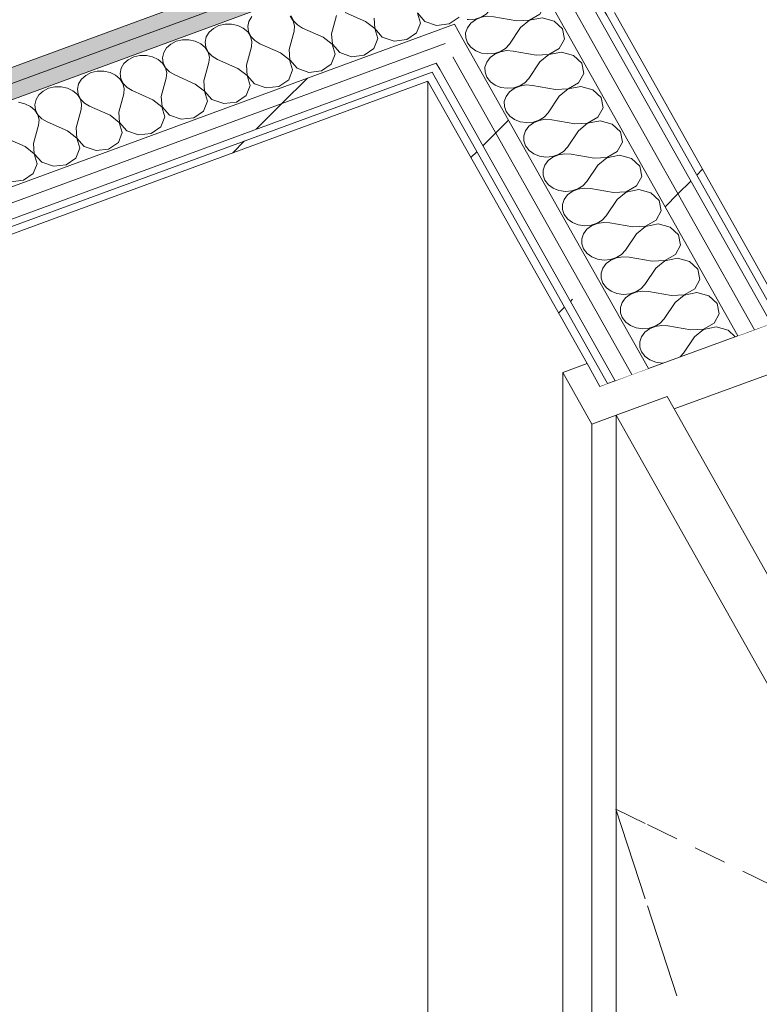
# Model space of a CAD drawing. Header units: millimetres. Extents: x -8337 to 19291, y 9509 to 21675.
# Tile 97 of 163: x 3949 to 4508, y 14497 to 15241. Entities that reach past the tile are written whole.
import ezdxf

# ---------------------------------------------------------------- set-up
doc = ezdxf.new("R2010")
doc.units = ezdxf.units.MM
doc.header["$MEASUREMENT"] = 0
doc.linetypes.add('Wipeout_Contour', pattern=[1000, 0, -1000])
doc.layers.add('Nuevo_08_E_Envans secs', color=7, linetype='Continuous')
doc.layers.add('Nuevo_Puertas Archicad', color=7, linetype='Continuous')
for name, color, linetype, lineweight in [('Nuevo_08_E_Envans secs_Pluma_Nº__1', 7, 'Continuous', 5), ('Nuevo_08_E_Envans secs_Pluma_Nº__47', 7, 'Continuous', 20), ('Nuevo_Puertas Archicad_Pluma_Nº__1', 7, 'Continuous', 5)]:
    doc.layers.add(name, color=color, linetype=linetype, lineweight=lineweight)
for name, color, linetype, lineweight, true_color in [('Nuevo_08_E_Envans secs_Pluma_Nº__102', 7, 'Continuous', 5, 0xcccccc), ('Nuevo_08_E_Envans secs_Pluma_Nº__171', 171, 'Continuous', 13, 0xaaaaff), ('Nuevo_08_E_Envans secs_Pluma_Nº__177', 7, 'Continuous', 15, 0xf7e046), ('Nuevo_08_E_Envans secs_Pluma_Nº__79', 7, 'Continuous', 5, 0xaaffd5), ('Nuevo_Puertas Archicad_Pluma_Nº__3', 7, 'Continuous', 5, 0xa4a4a4)]:
    doc.layers.add(name, color=color, linetype=linetype, lineweight=lineweight, true_color=true_color)
pattern_1 = [(45, (0, 0), (-183.8478, 183.8478), [195, -65]), (45, (7e-14, 183.85), (-183.8478, 183.8478), [195, -65])]

# ---------------------------------------------------------------- blocks, each defined once
blk = doc.blocks.new('*X123')
at = {"layer": 'Nuevo_08_E_Envans secs_Pluma_Nº__102', "color": 254, "linetype": 'Continuous', "lineweight": 5, "true_color": 0xcccccc}
for p, q in [((4210.16, 15239.83), (4194.63, 15246.66)), ((4251.55, 15238.63), (4249.24, 15246.2)), ((4249.37, 15246.25), (4254.95, 15239.88)), ((4121.9, 15239.9), (4121.06, 15236.02)), ((4124.03, 15243.44), (4121.9, 15239.9)), ((4155.42, 15240.24), (4153.18, 15243.74)), ((4153.74, 15243.94), (4155.55, 15240.29)), ((4156.39, 15236.38), (4155.42, 15240.24)), ((4155.55, 15240.29), (4158.53, 15237.17)), ((4184.41, 15230.36), (4188.2, 15244.29)), ((4217.05, 15234.37), (4210.16, 15239.83)), ((4216.6, 15242.2), (4217.18, 15234.42)), ((4248.57, 15231.22), (4251.55, 15238.63)), ((4254.95, 15239.88), (4263.84, 15236.83)), ((4273.4, 15238), (4280.76, 15243.05)), ((4091.84, 15231.61), (4089.71, 15228.07)), ((4095.09, 15234.54), (4091.84, 15231.61)), ((4099.21, 15236.65), (4095.09, 15234.54)), ((4103.89, 15237.78), (4099.21, 15236.65)), ((4108.76, 15237.83), (4103.89, 15237.78)), ((4113.47, 15236.8), (4108.76, 15237.83)), ((4117.66, 15234.77), (4113.47, 15236.8)), ((4120.99, 15231.9), (4117.66, 15234.77)), ((4123.23, 15228.41), (4120.99, 15231.9)), ((4121.06, 15236.02), (4121.55, 15232.11)), ((4121.55, 15232.11), (4123.36, 15228.46)), ((4152.22, 15218.53), (4156.01, 15232.46)), ((4156.01, 15232.46), (4156.39, 15236.38)), ((4158.53, 15237.17), (4162.45, 15234.83)), ((4177.97, 15228), (4162.45, 15234.83)), ((4219.36, 15226.8), (4217.05, 15234.37)), ((4217.18, 15234.42), (4222.76, 15228.05)), ((4241.21, 15226.17), (4248.57, 15231.22)), ((4263.84, 15236.83), (4273.4, 15238)), ((4067.02, 15224.82), (4062.9, 15222.71)), ((4071.7, 15225.95), (4067.02, 15224.82)), ((4076.58, 15226), (4071.7, 15225.95)), ((4081.29, 15224.97), (4076.58, 15226)), ((4085.47, 15222.94), (4081.29, 15224.97)), ((4089.71, 15228.07), (4088.87, 15224.19)), ((4088.87, 15224.19), (4089.37, 15220.28)), ((4124.2, 15224.55), (4123.23, 15228.41)), ((4123.36, 15228.46), (4126.34, 15225.34)), ((4123.82, 15220.63), (4124.2, 15224.55)), ((4126.34, 15225.34), (4130.26, 15223)), ((4184.86, 15222.54), (4177.97, 15228)), ((4184.41, 15230.36), (4184.99, 15222.59)), ((4216.38, 15219.39), (4219.36, 15226.8)), ((4222.76, 15228.05), (4231.65, 15225)), ((4231.65, 15225), (4241.21, 15226.17)), ((4057.52, 15216.24), (4056.68, 15212.36)), ((4059.65, 15219.78), (4057.52, 15216.24)), ((4062.9, 15222.71), (4059.65, 15219.78)), ((4088.8, 15220.07), (4085.47, 15222.94)), ((4091.04, 15216.58), (4088.8, 15220.07)), ((4089.37, 15220.28), (4091.17, 15216.63)), ((4092.01, 15212.72), (4091.04, 15216.58)), ((4091.17, 15216.63), (4094.15, 15213.51)), ((4120.03, 15206.7), (4123.82, 15220.63)), ((4145.78, 15216.17), (4130.26, 15223)), ((4152.68, 15210.71), (4145.78, 15216.17)), ((4152.22, 15218.53), (4152.81, 15210.76)), ((4187.17, 15214.97), (4184.86, 15222.54)), ((4184.99, 15222.59), (4190.57, 15216.22)), ((4190.57, 15216.22), (4199.46, 15213.17)), ((4209.02, 15214.34), (4216.38, 15219.39)), ((4030.71, 15210.88), (4027.46, 15207.95)), ((4034.83, 15212.99), (4030.71, 15210.88)), ((4039.51, 15214.12), (4034.83, 15212.99)), ((4044.39, 15214.17), (4039.51, 15214.12)), ((4049.1, 15213.14), (4044.39, 15214.17)), ((4053.28, 15211.11), (4049.1, 15213.14)), ((4056.62, 15208.24), (4053.28, 15211.11)), ((4056.68, 15212.36), (4057.18, 15208.45)), ((4087.84, 15194.87), (4091.63, 15208.8)), ((4091.63, 15208.8), (4092.01, 15212.72)), ((4094.15, 15213.51), (4098.07, 15211.17)), ((4113.59, 15204.34), (4098.07, 15211.17)), ((4154.98, 15203.14), (4152.68, 15210.71)), ((4152.81, 15210.76), (4158.38, 15204.39)), ((4184.19, 15207.56), (4187.17, 15214.97)), ((4199.46, 15213.17), (4209.02, 15214.34)), ((4007.32, 15202.28), (4002.64, 15201.16)), ((4012.2, 15202.33), (4007.32, 15202.28)), ((4016.91, 15201.31), (4012.2, 15202.33)), ((4021.09, 15199.28), (4016.91, 15201.31)), ((4025.34, 15204.41), (4024.49, 15200.53)), ((4027.46, 15207.95), (4025.34, 15204.41)), ((4058.85, 15204.75), (4056.62, 15208.24)), ((4057.18, 15208.45), (4058.98, 15204.79)), ((4059.82, 15200.89), (4058.85, 15204.75)), ((4058.98, 15204.79), (4061.96, 15201.68)), ((4061.96, 15201.68), (4065.88, 15199.33)), ((4120.49, 15198.88), (4113.59, 15204.34)), ((4120.03, 15206.7), (4120.62, 15198.92)), ((4152.01, 15195.73), (4154.98, 15203.14)), ((4158.38, 15204.39), (4167.27, 15201.34)), ((4167.27, 15201.34), (4176.83, 15202.51)), ((4176.83, 15202.51), (4184.19, 15207.56)), ((3995.27, 15196.11), (3993.15, 15192.57)), ((3998.52, 15199.05), (3995.27, 15196.11)), ((4002.64, 15201.16), (3998.52, 15199.05)), ((4024.43, 15196.41), (4021.09, 15199.28)), ((4026.66, 15192.92), (4024.43, 15196.41)), ((4024.49, 15200.53), (4024.99, 15196.62)), ((4024.99, 15196.62), (4026.79, 15192.96)), ((4055.65, 15183.04), (4059.44, 15196.97)), ((4059.44, 15196.97), (4059.82, 15200.89)), ((4081.4, 15192.51), (4065.88, 15199.33)), ((4087.84, 15194.87), (4088.43, 15187.09)), ((4122.79, 15191.31), (4120.49, 15198.88)), ((4120.62, 15198.92), (4126.19, 15192.56)), ((4144.64, 15190.68), (4152.01, 15195.73)), ((3966.33, 15187.22), (3963.09, 15184.28)), ((3970.45, 15189.33), (3966.33, 15187.22)), ((3975.13, 15190.45), (3970.45, 15189.33)), ((3980.01, 15190.5), (3975.13, 15190.45)), ((3984.72, 15189.48), (3980.01, 15190.5)), ((3988.9, 15187.45), (3984.72, 15189.48)), ((3992.24, 15184.58), (3988.9, 15187.45)), ((3993.15, 15192.57), (3992.3, 15188.7)), ((3992.3, 15188.7), (3992.8, 15184.79)), ((4027.63, 15189.06), (4026.66, 15192.92)), ((4026.79, 15192.96), (4029.77, 15189.85)), ((4027.25, 15185.14), (4027.63, 15189.06)), ((4029.77, 15189.85), (4033.69, 15187.5)), ((4049.21, 15180.67), (4033.69, 15187.5)), ((4088.3, 15187.05), (4081.4, 15192.51)), ((4090.6, 15179.48), (4088.3, 15187.05)), ((4088.43, 15187.09), (4094, 15180.73)), ((4119.82, 15183.89), (4122.79, 15191.31)), ((4126.19, 15192.56), (4135.08, 15189.51)), ((4135.08, 15189.51), (4144.64, 15190.68)), ((3960.96, 15180.74), (3960.11, 15176.87)), ((3963.09, 15184.28), (3960.96, 15180.74)), ((3994.47, 15181.08), (3992.24, 15184.58)), ((3992.8, 15184.79), (3994.6, 15181.13)), ((3995.44, 15177.23), (3994.47, 15181.08)), ((3994.6, 15181.13), (3997.58, 15178.02)), ((4023.46, 15171.21), (4027.25, 15185.14)), ((4056.11, 15175.21), (4049.21, 15180.67)), ((4055.65, 15183.04), (4056.24, 15175.26)), ((4087.63, 15172.06), (4090.6, 15179.48)), ((4094, 15180.73), (4102.89, 15177.67)), ((4102.89, 15177.67), (4112.45, 15178.85)), ((4112.45, 15178.85), (4119.82, 15183.89)), ((3952.53, 15177.65), (3947.82, 15178.67)), ((3956.71, 15175.62), (3952.53, 15177.65)), ((3960.05, 15172.75), (3956.71, 15175.62)), ((3962.28, 15169.25), (3960.05, 15172.75)), ((3960.11, 15176.87), (3960.61, 15172.96)), ((3960.61, 15172.96), (3962.41, 15169.3)), ((3991.27, 15159.38), (3995.06, 15173.31)), ((3995.06, 15173.31), (3995.44, 15177.23)), ((3997.58, 15178.02), (4001.5, 15175.67)), ((4017.02, 15168.84), (4001.5, 15175.67)), ((4058.41, 15167.65), (4056.11, 15175.21)), ((4056.24, 15175.26), (4061.81, 15168.9)), ((4080.26, 15167.02), (4087.63, 15172.06)), ((3963.25, 15165.4), (3962.28, 15169.25)), ((3962.41, 15169.3), (3965.39, 15166.18)), ((3962.87, 15161.48), (3963.25, 15165.4)), ((3965.39, 15166.18), (3969.31, 15163.84)), ((4023.92, 15163.38), (4017.02, 15168.84)), ((4023.46, 15171.21), (4024.05, 15163.43)), ((4055.44, 15160.23), (4058.41, 15167.65)), ((4061.81, 15168.9), (4070.7, 15165.84)), ((4070.7, 15165.84), (4080.26, 15167.02)), ((3959.08, 15147.55), (3962.87, 15161.48)), ((3984.83, 15157.01), (3969.31, 15163.84)), ((3991.73, 15151.55), (3984.83, 15157.01)), ((3991.27, 15159.38), (3991.86, 15151.6)), ((4026.22, 15155.82), (4023.92, 15163.38)), ((4024.05, 15163.43), (4029.62, 15157.07)), ((4029.62, 15157.07), (4038.51, 15154.01)), ((4048.07, 15155.18), (4055.44, 15160.23)), ((3952.65, 15145.18), (3937.12, 15152.01)), ((3994.03, 15143.99), (3991.73, 15151.55)), ((3991.86, 15151.6), (3997.43, 15145.23)), ((4023.25, 15148.4), (4026.22, 15155.82)), ((4038.51, 15154.01), (4048.07, 15155.18)), ((3959.54, 15139.72), (3952.65, 15145.18)), ((3959.08, 15147.55), (3959.67, 15139.77)), ((3991.06, 15136.57), (3994.03, 15143.99)), ((3997.43, 15145.23), (4006.33, 15142.18)), ((4006.33, 15142.18), (4015.88, 15143.35)), ((4015.88, 15143.35), (4023.25, 15148.4)), ((3961.85, 15132.15), (3959.54, 15139.72)), ((3959.67, 15139.77), (3965.24, 15133.4)), ((3983.69, 15131.52), (3991.06, 15136.57)), ((3958.87, 15124.74), (3961.85, 15132.15)), ((3965.24, 15133.4), (3974.14, 15130.35)), ((3974.14, 15130.35), (3983.69, 15131.52)), ((3941.95, 15118.52), (3951.5, 15119.69)), ((3951.5, 15119.69), (3958.87, 15124.74))]:
    blk.add_line(p, q, dxfattribs=at)
blk = doc.blocks.new('Elem Sección_103_1')
at = {"layer": 'Nuevo_08_E_Envans secs_Pluma_Nº__79', "linetype": 'Continuous', "lineweight": 5, "true_color": 0xaaffd5}
for points in [[(3075.02, 14886.23), (3080.74, 14876.11), (4228.26, 15297.88), (4222.56, 15308)], [(3080.74, 14876.11), (3086.47, 14865.99), (4246.52, 15292.37), (4240.82, 15302.49), (4228.26, 15297.88)]]:
    blk.add_hatch(color=121, dxfattribs=at).paths.add_polyline_path(points)
at = {"layer": 'Nuevo_08_E_Envans secs', "lineweight": 0}
blk.add_blockref('*X123', (0, 0), dxfattribs=at)
at = {"color": 254, "linetype": 'Wipeout_Contour', "lineweight": 0, "ltscale": 61859.044066}
blk.add_wipeout([(4270.37, 15223.1), (3122.99, 14801.39), (3128.71, 14791.27), (4276.07, 15212.98)], dxfattribs=at).dxf.layer = 'Nuevo_08_E_Envans secs'
at = {"layer": 'Nuevo_08_E_Envans secs_Pluma_Nº__177', "linetype": 'Continuous', "lineweight": 15, "true_color": 0xf7e046}
h = blk.add_hatch(dxfattribs=at)
h.set_pattern_fill('Panellat_HPL_0001', color=53, style=0, pattern_type=2)
h.set_pattern_definition(pattern_1)
h.paths.add_polyline_path([(4270.37, 15223.1), (3122.99, 14801.39), (3128.71, 14791.27), (4276.07, 15212.98)])
at = {"color": 254, "linetype": 'Wipeout_Contour', "lineweight": 0, "ltscale": 77719.607771}
blk.add_wipeout([(4277.22, 15237.84), (3117.27, 14811.51), (3122.99, 14801.39), (4270.37, 15223.1), (4282.92, 15227.72)], dxfattribs=at).dxf.layer = 'Nuevo_08_E_Envans secs'
at = {"layer": 'Nuevo_08_E_Envans secs_Pluma_Nº__177', "linetype": 'Continuous', "lineweight": 15, "true_color": 0xf7e046}
h = blk.add_hatch(dxfattribs=at)
h.set_pattern_fill('Panellat_HPL_0001', color=53, style=0, pattern_type=2)
h.set_pattern_definition(pattern_1)
h.paths.add_polyline_path([(4277.22, 15237.84), (3117.27, 14811.51), (3122.99, 14801.39), (4270.37, 15223.1), (4282.92, 15227.72)])
at = {"color": 254, "linetype": 'Wipeout_Contour', "lineweight": 0, "ltscale": 61795.784523}
blk.add_wipeout([(4262.99, 15196.88), (4260.36, 15201.56), (3131.35, 14786.6), (3133.99, 14781.93)], dxfattribs=at).dxf.layer = 'Nuevo_08_E_Envans secs'
at = {"layer": 'Nuevo_08_E_Envans secs_Pluma_Nº__171', "linetype": 'Continuous', "lineweight": 13, "true_color": 0xaaaaff}
h = blk.add_hatch(dxfattribs=at)
h.set_pattern_fill('Panellat_HPL_0001', color=161, style=0, pattern_type=2)
h.set_pattern_definition(pattern_1)
h.paths.add_polyline_path([(4262.99, 15196.88), (4260.36, 15201.56), (3131.35, 14786.6), (3133.99, 14781.93)])
at = {"layer": 'Nuevo_08_E_Envans secs_Pluma_Nº__1', "color": 7, "linetype": 'Continuous', "lineweight": 5}
for p, q in [((4210.01, 15303.39), (3075.02, 14886.23)), ((4228.26, 15297.88), (3080.74, 14876.11)), ((4246.52, 15292.37), (3086.47, 14865.99)), ((4277.22, 15237.84), (3117.27, 14811.51)), ((4270.37, 15223.1), (3122.99, 14801.39)), ((4263.52, 15208.36), (3128.71, 14791.27)), ((4260.36, 15201.56), (3131.35, 14786.6)), ((4257.19, 15194.76), (3133.99, 14781.93))]:
    blk.add_line(p, q, dxfattribs=at)
blk = doc.blocks.new('Elem Sección_165_1')
at = {"layer": 'Nuevo_Puertas Archicad_Pluma_Nº__1', "color": 7, "linetype": 'Continuous', "lineweight": 5}
for p, q in [((4377.52, 14981.08), (4359.16, 14974.35)), ((4545.8, 14984.44), (4443.37, 14946.93)), ((4359.16, 14974.35), (4359.16, 14201.05)), ((4359.16, 14974.35), (4381.09, 14935.41)), ((4399.45, 14168.83), (4399.45, 14942.13)), ((4399.45, 14942.13), (4769.65, 14284.73)), ((4381.09, 14162.11), (4381.09, 14935.41))]:
    blk.add_line(p, q, dxfattribs=at)
at = {"layer": 'Nuevo_Puertas Archicad_Pluma_Nº__1', "color": 7, "linetype": 'Continuous', "lineweight": 5, "flags": 128}
for points in [[(4528.25, 15015.59), (4522.46, 15013.47), (4516.66, 15011.35), (4504.1, 15006.75), (4491.53, 15002.15), (4423.89, 14977.38), (4411.33, 14972.78), (4398.77, 14968.19), (4392.97, 14966.06), (4387.17, 14963.94)], [(4438.1, 14956.28), (4399.45, 14942.13), (4381.09, 14935.41)], [(4438.1, 14956.28), (4443.37, 14946.93), (4803.04, 14308.23), (4808.3, 14298.88)]]:
    blk.add_lwpolyline(points, dxfattribs=at)
at = {"layer": 'Nuevo_Puertas Archicad_Pluma_Nº__3', "color": 253, "linetype": 'Continuous', "lineweight": 5, "true_color": 0xa4a4a4}
for p, q in [((4421.52, 14576.42), (4399.35, 14644.3)), ((4421.52, 14633.46), (4399.35, 14644.3)), ((4445.42, 14621.78), (4423.26, 14632.61)), ((4481.43, 14604.17), (4459.27, 14615)), ((4517.45, 14586.56), (4495.29, 14597.4)), ((4445.42, 14503.21), (4423.26, 14571.09))]:
    blk.add_line(p, q, dxfattribs=at)
blk = doc.blocks.new('*X220')
at = {"layer": 'Nuevo_08_E_Envans secs_Pluma_Nº__102', "color": 254, "linetype": 'Continuous', "lineweight": 5, "true_color": 0xcccccc}
for p, q in [((4344.31, 15260.14), (4342.52, 15261.84)), ((4345.75, 15252.43), (4344.31, 15260.14)), ((4301.28, 15245.43), (4303.04, 15247.33)), ((4341.95, 15245.27), (4345.75, 15252.43)), ((4286.79, 15241.36), (4288.02, 15241.18)), ((4289.57, 15238.44), (4287.05, 15235.07)), ((4288.02, 15241.18), (4292.88, 15241.58)), ((4293.13, 15241.13), (4289.57, 15238.44)), ((4292.88, 15241.58), (4297.41, 15243.03)), ((4297.47, 15242.93), (4293.13, 15241.13)), ((4297.41, 15243.03), (4301.28, 15245.43)), ((4302.26, 15243.7), (4297.47, 15242.93)), ((4307.12, 15243.39), (4302.26, 15243.7)), ((4324.39, 15240.32), (4307.12, 15243.39)), ((4324.39, 15240.32), (4334.04, 15240.78)), ((4334.1, 15240.68), (4327.32, 15235.13)), ((4334.04, 15240.78), (4341.95, 15245.27)), ((4343.49, 15242.53), (4334.1, 15240.68)), ((4352.68, 15240.12), (4343.49, 15242.53)), ((4358.93, 15234.17), (4352.68, 15240.12)), ((4287.05, 15235.07), (4285.76, 15231.28)), ((4285.76, 15231.28), (4285.82, 15227.34)), ((4327.32, 15235.13), (4318.82, 15222.62)), ((4360.37, 15226.47), (4358.93, 15234.17)), ((4285.82, 15227.34), (4287.2, 15223.57)), ((4287.2, 15223.57), (4289.81, 15220.25)), ((4356.57, 15219.3), (4360.37, 15226.47)), ((4289.81, 15220.25), (4293.45, 15217.63)), ((4293.45, 15217.63), (4297.84, 15215.91)), ((4307.5, 15215.62), (4312.03, 15217.07)), ((4312.09, 15216.96), (4307.75, 15215.16)), ((4312.03, 15217.07), (4315.91, 15219.46)), ((4316.88, 15217.74), (4312.09, 15216.96)), ((4315.91, 15219.46), (4318.82, 15222.62)), ((4321.74, 15217.43), (4316.88, 15217.74)), ((4339.01, 15214.35), (4321.74, 15217.43)), ((4348.66, 15214.82), (4356.57, 15219.3)), ((4358.11, 15216.56), (4348.72, 15214.71)), ((4367.31, 15214.15), (4358.11, 15216.56)), ((4297.84, 15215.91), (4302.64, 15215.22)), ((4301.67, 15209.11), (4300.38, 15205.31)), ((4304.19, 15212.48), (4301.67, 15209.11)), ((4302.64, 15215.22), (4307.5, 15215.62)), ((4307.75, 15215.16), (4304.19, 15212.48)), ((4341.94, 15209.16), (4333.44, 15196.66)), ((4339.01, 15214.35), (4348.66, 15214.82)), ((4348.72, 15214.71), (4341.94, 15209.16)), ((4373.55, 15208.21), (4367.31, 15214.15)), ((4300.38, 15205.31), (4300.44, 15201.38)), ((4300.44, 15201.38), (4301.82, 15197.61)), ((4374.99, 15200.5), (4373.55, 15208.21)), ((4301.82, 15197.61), (4304.43, 15194.28)), ((4304.43, 15194.28), (4308.07, 15191.66)), ((4330.53, 15193.5), (4333.44, 15196.66)), ((4371.19, 15193.34), (4374.99, 15200.5)), ((4308.07, 15191.66), (4312.46, 15189.94)), ((4312.46, 15189.94), (4317.26, 15189.25)), ((4318.81, 15186.51), (4316.29, 15183.14)), ((4317.26, 15189.25), (4322.12, 15189.65)), ((4322.37, 15189.2), (4318.81, 15186.51)), ((4322.12, 15189.65), (4326.65, 15191.1)), ((4326.71, 15191), (4322.37, 15189.2)), ((4326.65, 15191.1), (4330.53, 15193.5)), ((4331.5, 15191.77), (4326.71, 15191)), ((4336.36, 15191.46), (4331.5, 15191.77)), ((4353.63, 15188.39), (4336.36, 15191.46)), ((4353.63, 15188.39), (4363.28, 15188.85)), ((4363.34, 15188.75), (4356.56, 15183.2)), ((4363.28, 15188.85), (4371.19, 15193.34)), ((4372.73, 15190.6), (4363.34, 15188.75)), ((4381.93, 15188.19), (4372.73, 15190.6)), ((4388.17, 15182.25), (4381.93, 15188.19)), ((4316.29, 15183.14), (4315, 15179.35)), ((4315, 15179.35), (4315.06, 15175.41)), ((4356.56, 15183.2), (4348.06, 15170.69)), ((4389.61, 15174.54), (4388.17, 15182.25)), ((4315.06, 15175.41), (4316.44, 15171.64)), ((4316.44, 15171.64), (4319.05, 15168.32)), ((4385.81, 15167.38), (4389.61, 15174.54)), ((4319.05, 15168.32), (4322.69, 15165.7)), ((4322.69, 15165.7), (4327.08, 15163.98)), ((4327.08, 15163.98), (4331.88, 15163.29)), ((4336.74, 15163.69), (4341.27, 15165.14)), ((4341.33, 15165.03), (4336.99, 15163.24)), ((4341.27, 15165.14), (4345.15, 15167.53)), ((4346.12, 15165.81), (4341.33, 15165.03)), ((4345.15, 15167.53), (4348.06, 15170.69)), ((4350.98, 15165.5), (4346.12, 15165.81)), ((4368.25, 15162.43), (4350.98, 15165.5)), ((4377.9, 15162.89), (4385.81, 15167.38)), ((4387.35, 15164.63), (4377.96, 15162.79)), ((4396.55, 15162.23), (4387.35, 15164.63)), ((4330.91, 15157.18), (4329.63, 15153.38)), ((4333.43, 15160.55), (4330.91, 15157.18)), ((4331.88, 15163.29), (4336.74, 15163.69)), ((4336.99, 15163.24), (4333.43, 15160.55)), ((4371.18, 15157.23), (4362.68, 15144.73)), ((4368.25, 15162.43), (4377.9, 15162.89)), ((4377.96, 15162.79), (4371.18, 15157.23)), ((4402.8, 15156.28), (4396.55, 15162.23)), ((4329.63, 15153.38), (4329.68, 15149.45)), ((4329.68, 15149.45), (4331.06, 15145.68)), ((4404.23, 15148.58), (4402.8, 15156.28)), ((4331.06, 15145.68), (4333.67, 15142.36)), ((4333.67, 15142.36), (4337.31, 15139.73)), ((4359.77, 15141.57), (4362.68, 15144.73)), ((4400.43, 15141.41), (4404.23, 15148.58)), ((4337.31, 15139.73), (4341.7, 15138.01)), ((4341.7, 15138.01), (4346.5, 15137.33)), ((4348.05, 15134.59), (4345.53, 15131.22)), ((4346.5, 15137.33), (4351.36, 15137.72)), ((4351.61, 15137.27), (4348.05, 15134.59)), ((4351.36, 15137.72), (4355.9, 15139.18)), ((4355.95, 15139.07), (4351.61, 15137.27)), ((4355.9, 15139.18), (4359.77, 15141.57)), ((4360.74, 15139.84), (4355.95, 15139.07)), ((4365.6, 15139.53), (4360.74, 15139.84)), ((4382.87, 15136.46), (4365.6, 15139.53)), ((4382.87, 15136.46), (4392.52, 15136.93)), ((4392.58, 15136.82), (4385.8, 15131.27)), ((4392.52, 15136.93), (4400.43, 15141.41)), ((4401.97, 15138.67), (4392.58, 15136.82)), ((4411.17, 15136.26), (4401.97, 15138.67)), ((4417.42, 15130.32), (4411.17, 15136.26)), ((4345.53, 15131.22), (4344.25, 15127.42)), ((4344.25, 15127.42), (4344.3, 15123.49)), ((4385.8, 15131.27), (4377.3, 15118.76)), ((4418.85, 15122.61), (4417.42, 15130.32)), ((4344.3, 15123.49), (4345.68, 15119.72)), ((4345.68, 15119.72), (4348.29, 15116.39)), ((4415.05, 15115.45), (4418.85, 15122.61)), ((4348.29, 15116.39), (4351.93, 15113.77)), ((4351.93, 15113.77), (4356.32, 15112.05)), ((4356.32, 15112.05), (4361.13, 15111.36)), ((4365.98, 15111.76), (4370.52, 15113.21)), ((4370.58, 15113.11), (4366.23, 15111.31)), ((4370.52, 15113.21), (4374.39, 15115.61)), ((4375.36, 15113.88), (4370.58, 15113.11)), ((4374.39, 15115.61), (4377.3, 15118.76)), ((4380.22, 15113.57), (4375.36, 15113.88)), ((4397.5, 15110.5), (4380.22, 15113.57)), ((4407.14, 15110.96), (4415.05, 15115.45)), ((4416.59, 15112.71), (4407.2, 15110.86)), ((4425.79, 15110.3), (4416.59, 15112.71)), ((4360.15, 15105.25), (4358.87, 15101.46)), ((4362.67, 15108.62), (4360.15, 15105.25)), ((4361.13, 15111.36), (4365.98, 15111.76)), ((4366.23, 15111.31), (4362.67, 15108.62)), ((4400.42, 15105.31), (4391.92, 15092.8)), ((4397.5, 15110.5), (4407.14, 15110.96)), ((4407.2, 15110.86), (4400.42, 15105.31)), ((4432.04, 15104.35), (4425.79, 15110.3)), ((4358.87, 15101.46), (4358.92, 15097.52)), ((4358.92, 15097.52), (4360.3, 15093.75)), ((4433.47, 15096.65), (4432.04, 15104.35)), ((4360.3, 15093.75), (4362.92, 15090.43)), ((4362.92, 15090.43), (4366.55, 15087.81)), ((4385.14, 15087.25), (4389.01, 15089.64)), ((4389.01, 15089.64), (4391.92, 15092.8)), ((4429.67, 15089.48), (4433.47, 15096.65)), ((4366.55, 15087.81), (4370.94, 15086.09)), ((4370.94, 15086.09), (4375.75, 15085.4)), ((4377.29, 15082.66), (4374.77, 15079.29)), ((4375.75, 15085.4), (4380.6, 15085.8)), ((4380.86, 15085.34), (4377.29, 15082.66)), ((4380.6, 15085.8), (4385.14, 15087.25)), ((4385.2, 15087.14), (4380.86, 15085.34)), ((4389.98, 15087.92), (4385.2, 15087.14)), ((4394.85, 15087.61), (4389.98, 15087.92)), ((4412.12, 15084.54), (4394.85, 15087.61)), ((4412.12, 15084.54), (4421.77, 15085)), ((4421.82, 15084.89), (4415.04, 15079.34)), ((4421.77, 15085), (4429.67, 15089.48)), ((4431.22, 15086.74), (4421.82, 15084.89)), ((4440.41, 15084.34), (4431.22, 15086.74)), ((4446.66, 15078.39), (4440.41, 15084.34)), ((4374.77, 15079.29), (4373.49, 15075.49)), ((4373.49, 15075.49), (4373.54, 15071.56)), ((4415.04, 15079.34), (4406.54, 15066.84)), ((4448.09, 15070.69), (4446.66, 15078.39)), ((4373.54, 15071.56), (4374.93, 15067.79)), ((4374.93, 15067.79), (4377.54, 15064.46)), ((4444.29, 15063.52), (4448.09, 15070.69)), ((4377.54, 15064.46), (4381.17, 15061.84)), ((4381.17, 15061.84), (4385.56, 15060.12)), ((4385.56, 15060.12), (4390.37, 15059.44)), ((4390.37, 15059.44), (4395.22, 15059.83)), ((4395.22, 15059.83), (4399.76, 15061.28)), ((4399.82, 15061.18), (4395.48, 15059.38)), ((4399.76, 15061.28), (4403.63, 15063.68)), ((4404.6, 15061.95), (4399.82, 15061.18)), ((4403.63, 15063.68), (4406.54, 15066.84)), ((4409.47, 15061.64), (4404.6, 15061.95)), ((4426.74, 15058.57), (4409.47, 15061.64)), ((4436.39, 15059.04), (4444.29, 15063.52)), ((4445.84, 15060.78), (4436.45, 15058.93)), ((4455.03, 15058.37), (4445.84, 15060.78)), ((4389.39, 15053.33), (4388.11, 15049.53)), ((4391.91, 15056.69), (4389.39, 15053.33)), ((4395.48, 15059.38), (4391.91, 15056.69)), ((4429.66, 15053.38), (4421.16, 15040.87)), ((4426.74, 15058.57), (4436.39, 15059.04)), ((4436.45, 15058.93), (4429.66, 15053.38)), ((4461.28, 15052.43), (4455.03, 15058.37)), ((4462.72, 15044.72), (4461.28, 15052.43)), ((4388.11, 15049.53), (4388.16, 15045.6)), ((4388.16, 15045.6), (4389.55, 15041.82)), ((4389.55, 15041.82), (4392.16, 15038.5)), ((4392.16, 15038.5), (4395.79, 15035.88)), ((4414.38, 15035.32), (4418.25, 15037.72)), ((4418.25, 15037.72), (4421.16, 15040.87)), ((4451.01, 15033.07), (4458.91, 15037.56)), ((4458.91, 15037.56), (4462.72, 15044.72)), ((4395.79, 15035.88), (4400.18, 15034.16)), ((4400.18, 15034.16), (4404.99, 15033.47)), ((4406.53, 15030.73), (4404.01, 15027.36)), ((4404.99, 15033.47), (4409.84, 15033.87)), ((4410.1, 15033.42), (4406.53, 15030.73)), ((4409.84, 15033.87), (4414.38, 15035.32)), ((4414.44, 15035.22), (4410.1, 15033.42)), ((4419.22, 15035.99), (4414.44, 15035.22)), ((4424.09, 15035.68), (4419.22, 15035.99)), ((4441.36, 15032.61), (4424.09, 15035.68)), ((4441.36, 15032.61), (4451.01, 15033.07)), ((4451.07, 15032.97), (4444.28, 15027.41)), ((4460.46, 15034.82), (4451.07, 15032.97)), ((4469.65, 15032.41), (4460.46, 15034.82)), ((4475.9, 15026.46), (4469.65, 15032.41)), ((4404.01, 15027.36), (4402.73, 15023.57)), ((4402.73, 15023.57), (4402.78, 15019.63)), ((4444.28, 15027.41), (4435.78, 15014.91)), ((4477.34, 15018.76), (4475.9, 15026.46)), ((4402.78, 15019.63), (4404.17, 15015.86)), ((4404.17, 15015.86), (4406.78, 15012.54)), ((4473.53, 15011.59), (4477.34, 15018.76)), ((4406.78, 15012.54), (4410.42, 15009.92)), ((4410.42, 15009.92), (4414.8, 15008.2)), ((4414.8, 15008.2), (4419.61, 15007.51)), ((4419.61, 15007.51), (4424.46, 15007.91)), ((4424.46, 15007.91), (4429, 15009.36)), ((4429.06, 15009.25), (4424.72, 15007.45)), ((4429, 15009.36), (4432.87, 15011.75)), ((4433.84, 15010.03), (4429.06, 15009.25)), ((4432.87, 15011.75), (4435.78, 15014.91)), ((4438.71, 15009.72), (4433.84, 15010.03)), ((4455.98, 15006.64), (4438.71, 15009.72)), ((4465.63, 15007.11), (4473.53, 15011.59)), ((4475.08, 15008.85), (4465.69, 15007)), ((4484.27, 15006.44), (4475.08, 15008.85)), ((4418.63, 15001.4), (4417.35, 14997.6)), ((4421.15, 15004.77), (4418.63, 15001.4)), ((4424.72, 15007.45), (4421.15, 15004.77)), ((4458.9, 15001.45), (4450.4, 14988.94)), ((4455.98, 15006.64), (4465.63, 15007.11)), ((4465.69, 15007), (4458.9, 15001.45)), ((4489.55, 15001.42), (4484.27, 15006.44)), ((4417.35, 14997.6), (4417.4, 14993.67)), ((4417.4, 14993.67), (4418.79, 14989.9)), ((4418.79, 14989.9), (4421.4, 14986.57)), ((4421.4, 14986.57), (4425.04, 14983.95)), ((4447.82, 14986.14), (4450.4, 14988.94)), ((4425.04, 14983.95), (4429.42, 14982.23)), ((4429.42, 14982.23), (4434.23, 14981.54)), ((4434.23, 14981.54), (4435.55, 14981.65))]:
    blk.add_line(p, q, dxfattribs=at)
blk = doc.blocks.new('Elem Sección_166_1')
at = {"layer": 'Nuevo_08_E_Envans secs', "lineweight": 0}
blk.add_blockref('*X220', (0, 0), dxfattribs=at)
at = {"color": 254, "linetype": 'Wipeout_Contour', "lineweight": 0, "ltscale": 63096.244383}
blk.add_wipeout([(4392.39, 15244.45), (4522.46, 15013.47), (4528.25, 15015.59), (4398.18, 15246.57)], dxfattribs=at).dxf.layer = 'Nuevo_08_E_Envans secs'
at = {"layer": 'Nuevo_08_E_Envans secs_Pluma_Nº__171', "linetype": 'Continuous', "lineweight": 13, "true_color": 0xaaaaff}
h = blk.add_hatch(dxfattribs=at)
h.set_pattern_fill('Panellat_HPL_0001', color=161, style=0, pattern_type=2)
h.set_pattern_definition(pattern_1)
h.paths.add_polyline_path([(4392.39, 15244.45), (4522.46, 15013.47), (4528.25, 15015.59), (4398.18, 15246.57)])
at = {"color": 254, "linetype": 'Wipeout_Contour', "lineweight": 0, "ltscale": 63073.319898}
blk.add_wipeout([(4381.33, 15251.66), (4368.78, 15247.05), (4504.1, 15006.75), (4516.66, 15011.35)], dxfattribs=at).dxf.layer = 'Nuevo_08_E_Envans secs'
at = {"layer": 'Nuevo_08_E_Envans secs_Pluma_Nº__177', "linetype": 'Continuous', "lineweight": 15, "true_color": 0xf7e046}
h = blk.add_hatch(dxfattribs=at)
h.set_pattern_fill('Panellat_HPL_0001', color=53, style=0, pattern_type=2)
h.set_pattern_definition(pattern_1)
h.paths.add_polyline_path([(4381.33, 15251.66), (4368.78, 15247.05), (4504.1, 15006.75), (4516.66, 15011.35)])
at = {"color": 254, "linetype": 'Wipeout_Contour', "lineweight": 0, "ltscale": 78918.987019}
blk.add_wipeout([(4363.08, 15257.17), (4350.52, 15252.56), (4491.53, 15002.15), (4504.1, 15006.75), (4368.78, 15247.05)], dxfattribs=at).dxf.layer = 'Nuevo_08_E_Envans secs'
at = {"layer": 'Nuevo_08_E_Envans secs_Pluma_Nº__177', "linetype": 'Continuous', "lineweight": 15, "true_color": 0xf7e046}
h = blk.add_hatch(dxfattribs=at)
h.set_pattern_fill('Panellat_HPL_0001', color=53, style=0, pattern_type=2)
h.set_pattern_definition(pattern_1)
h.paths.add_polyline_path([(4363.08, 15257.17), (4350.52, 15252.56), (4491.53, 15002.15), (4504.1, 15006.75), (4368.78, 15247.05)])
at = {"color": 254, "linetype": 'Wipeout_Contour', "lineweight": 0, "ltscale": 78658.512267}
blk.add_wipeout([(4282.92, 15227.72), (4270.37, 15223.1), (4276.07, 15212.98), (4411.33, 14972.78), (4423.89, 14977.38)], dxfattribs=at).dxf.layer = 'Nuevo_08_E_Envans secs'
at = {"layer": 'Nuevo_08_E_Envans secs_Pluma_Nº__177', "linetype": 'Continuous', "lineweight": 15, "true_color": 0xf7e046}
h = blk.add_hatch(dxfattribs=at)
h.set_pattern_fill('Panellat_HPL_0001', color=53, style=0, pattern_type=2)
h.set_pattern_definition(pattern_1)
h.paths.add_polyline_path([(4282.92, 15227.72), (4270.37, 15223.1), (4276.07, 15212.98), (4411.33, 14972.78), (4423.89, 14977.38)])
at = {"color": 254, "linetype": 'Wipeout_Contour', "lineweight": 0, "ltscale": 62807.438052}
blk.add_wipeout([(4276.07, 15212.98), (4263.52, 15208.36), (4398.77, 14968.19), (4411.33, 14972.78)], dxfattribs=at).dxf.layer = 'Nuevo_08_E_Envans secs'
at = {"layer": 'Nuevo_08_E_Envans secs_Pluma_Nº__177', "linetype": 'Continuous', "lineweight": 15, "true_color": 0xf7e046}
h = blk.add_hatch(dxfattribs=at)
h.set_pattern_fill('Panellat_HPL_0001', color=53, style=0, pattern_type=2)
h.set_pattern_definition(pattern_1)
h.paths.add_polyline_path([(4276.07, 15212.98), (4263.52, 15208.36), (4398.77, 14968.19), (4411.33, 14972.78)])
at = {"layer": 'Nuevo_08_E_Envans secs_Pluma_Nº__1', "color": 7, "linetype": 'Continuous', "lineweight": 5, "flags": 128}
blk.add_lwpolyline([(4398.18, 15246.57), (4518.6, 15032.73), (4528.25, 15015.59)], dxfattribs=at)
at = {"color": 254, "linetype": 'Wipeout_Contour', "lineweight": 0, "ltscale": 62754.633522}
blk.add_wipeout([(4257.19, 15194.76), (4387.17, 14963.94), (4392.97, 14966.06), (4262.99, 15196.88)], dxfattribs=at).dxf.layer = 'Nuevo_08_E_Envans secs'
at = {"layer": 'Nuevo_08_E_Envans secs_Pluma_Nº__171', "linetype": 'Continuous', "lineweight": 13, "true_color": 0xaaaaff}
h = blk.add_hatch(dxfattribs=at)
h.set_pattern_fill('Panellat_HPL_0001', color=161, style=0, pattern_type=2)
h.set_pattern_definition(pattern_1)
h.paths.add_polyline_path([(4257.19, 15194.76), (4387.17, 14963.94), (4392.97, 14966.06), (4262.99, 15196.88)])
at = {"layer": 'Nuevo_08_E_Envans secs_Pluma_Nº__1', "color": 7, "linetype": 'Continuous', "lineweight": 5}
for p, q in [((4368.78, 15247.05), (4504.1, 15006.75)), ((4276.07, 15212.98), (4411.33, 14972.78))]:
    blk.add_line(p, q, dxfattribs=at)
at = {"layer": 'Nuevo_08_E_Envans secs_Pluma_Nº__1', "color": 7, "linetype": 'Continuous', "lineweight": 5, "flags": 128}
for points in [[(4344.82, 15262.69), (4350.52, 15252.56), (4491.53, 15002.15)], [(4381.33, 15251.66), (4383.96, 15246.99), (4516.66, 15011.35)], [(4389.76, 15249.12), (4392.39, 15244.45), (4522.46, 15013.47)], [(4277.22, 15237.84), (4282.92, 15227.72), (4423.89, 14977.38)], [(4260.36, 15201.56), (4262.99, 15196.88), (4392.97, 14966.06)], [(4263.52, 15208.36), (4266.15, 15203.69), (4398.77, 14968.19)], [(4257.19, 15194.76), (4377.52, 14981.08), (4387.17, 14963.94)]]:
    blk.add_lwpolyline(points, dxfattribs=at)
at = {"layer": 'Nuevo_08_E_Envans secs_Pluma_Nº__47', "color": 7, "linetype": 'Continuous', "lineweight": 20}
blk.add_line((4257.19, 15194.76), (4257.19, 14420.53), dxfattribs=at)

msp = doc.modelspace()

# ---------------------------------------------------------------- block references
at = {"layer": 'Nuevo_08_E_Envans secs', "lineweight": 0}
msp.add_blockref('Elem Sección_103_1', (0, 0), dxfattribs=at)

# ---------------------------------------------------------------- next in the draw order: block references
at = {"layer": 'Nuevo_Puertas Archicad', "lineweight": 0}
msp.add_blockref('Elem Sección_165_1', (0, 0), dxfattribs=at)

# ---------------------------------------------------------------- next in the draw order: block references
at = {"layer": 'Nuevo_08_E_Envans secs', "lineweight": 0}
msp.add_blockref('Elem Sección_166_1', (0, 0), dxfattribs=at)

doc.saveas('drawing.dxf')
